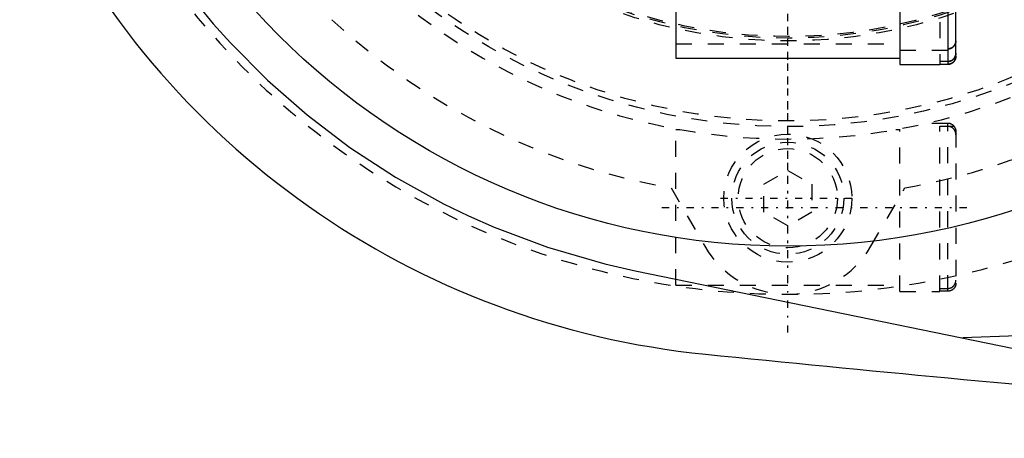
# Model space of a CAD drawing. Extents: x -702 to 139, y -105 to 105.
# Tile 1 of 14: x -698 to -636, y -57 to -31. Entities that reach past the tile are written whole.
import ezdxf

# ---------------------------------------------------------------- set-up
doc = ezdxf.new("R2010")
doc.units = 0
doc.linetypes.add('CENTER', pattern=[1.5, 0.45, -0.5, 0.05, -0.5])
doc.linetypes.add('DASHED', pattern=[2, 1, -1])
for name, color, linetype in [('AM_0', 7, 'CONTINUOUS'), ('AM_3', 7, 'DASHED'), ('AM_7', 7, 'CENTER')]:
    doc.layers.add(name, color=color, linetype=linetype)

msp = doc.modelspace()

# ---------------------------------------------------------------- linework, layer by layer
at = {"layer": 'AM_0', "color": 7, "linetype": 'CONTINUOUS'}
for p, q in [((-640, -23.165), (-640, -33.635)), ((-639.5, -33.133), (-639.5, -23.667)), ((-657, -24.156), (-657, -33.25)), ((-643, -24.156), (-643, -33.65)), ((-657, -33.25), (-643, -33.25)), ((-643, -33.65), (-640.5, -33.65)), ((-640.5, -33.635), (-640, -33.635)), ((-640.5, -33.65), (-640.5, -33.635)), ((-659.538, -46.532), (-623.705, -53.878)), ((-616.817, -49.925), (-639.073, -50.728))]:
    msp.add_line(p, q, dxfattribs=at)
for points in [[(-697, -6.874, 0), (-696.782, -8.227, 0), (-696.216, -10.971, 0), (-695.468, -13.744, 0), (-695.025, -15.134, 0), (-694.533, -16.524, 0), (-693.406, -19.291, 0), (-692.084, -22.027, 0), (-690.565, -24.714, 0), (-688.847, -27.334, 0), (-686.933, -29.869, 0), (-685.903, -31.1, 0), (-684.824, -32.304, 0), (-682.523, -34.619, 0), (-680.036, -36.798, 0), (-677.367, -38.824, 0), (-674.525, -40.679, 0), (-671.518, -42.347, 0), (-669.955, -43.105, 0), (-668.355, -43.81, 0), (-665.02, -45.063, 0), (-661.427, -46.105, 0), (-659.538, -46.532, 0)], [(-640, -33.635, 0), (-639.997, -33.635, 0), (-639.99, -33.635, 0), (-639.983, -33.634, 0), (-639.979, -33.634, 0), (-639.975, -33.634, 0), (-639.968, -33.634, 0), (-639.961, -33.633, 0), (-639.954, -33.633, 0), (-639.946, -33.632, 0), (-639.939, -33.631, 0), (-639.935, -33.631, 0), (-639.932, -33.63, 0), (-639.924, -33.629, 0), (-639.917, -33.628, 0), (-639.91, -33.626, 0), (-639.902, -33.625, 0), (-639.895, -33.624, 0), (-639.891, -33.623, 0), (-639.888, -33.622, 0), (-639.88, -33.62, 0), (-639.873, -33.618, 0), (-639.87, -33.617, 0), (-639.866, -33.616, 0), (-639.859, -33.614, 0), (-639.852, -33.612, 0), (-639.848, -33.611, 0), (-639.845, -33.61, 0), (-639.838, -33.608, 0), (-639.831, -33.605, 0), (-639.825, -33.603, 0), (-639.818, -33.6, 0), (-639.812, -33.598, 0), (-639.808, -33.596, 0), (-639.805, -33.595, 0), (-639.799, -33.592, 0), (-639.792, -33.589, 0), (-639.786, -33.586, 0), (-639.779, -33.583, 0), (-639.773, -33.58, 0), (-639.77, -33.578, 0), (-639.767, -33.577, 0), (-639.76, -33.573, 0), (-639.754, -33.57, 0), (-639.747, -33.566, 0), (-639.741, -33.562, 0), (-639.734, -33.558, 0), (-639.731, -33.556, 0), (-639.728, -33.554, 0), (-639.722, -33.55, 0), (-639.716, -33.546, 0), (-639.71, -33.541, 0), (-639.704, -33.537, 0), (-639.698, -33.533, 0), (-639.695, -33.53, 0), (-639.692, -33.528, 0), (-639.686, -33.523, 0), (-639.68, -33.519, 0), (-639.675, -33.514, 0), (-639.669, -33.509, 0), (-639.664, -33.505, 0), (-639.661, -33.502, 0), (-639.659, -33.5, 0), (-639.654, -33.495, 0), (-639.649, -33.49, 0), (-639.646, -33.488, 0), (-639.644, -33.485, 0), (-639.639, -33.48, 0), (-639.634, -33.475, 0), (-639.632, -33.472, 0), (-639.629, -33.47, 0), (-639.624, -33.464, 0), (-639.62, -33.459, 0), (-639.615, -33.453, 0), (-639.61, -33.448, 0), (-639.606, -33.442, 0), (-639.604, -33.439, 0), (-639.601, -33.436, 0), (-639.597, -33.43, 0), (-639.593, -33.424, 0), (-639.588, -33.418, 0), (-639.584, -33.412, 0), (-639.58, -33.405, 0), (-639.578, -33.402, 0), (-639.576, -33.399, 0), (-639.572, -33.393, 0), (-639.568, -33.386, 0), (-639.565, -33.38, 0), (-639.561, -33.373, 0), (-639.558, -33.367, 0), (-639.556, -33.364, 0), (-639.554, -33.36, 0), (-639.551, -33.354, 0), (-639.548, -33.347, 0), (-639.545, -33.341, 0), (-639.542, -33.334, 0), (-639.539, -33.328, 0), (-639.538, -33.325, 0), (-639.537, -33.322, 0), (-639.534, -33.315, 0), (-639.532, -33.309, 0), (-639.529, -33.302, 0), (-639.527, -33.295, 0), (-639.524, -33.288, 0), (-639.523, -33.285, 0), (-639.522, -33.281, 0), (-639.52, -33.274, 0), (-639.518, -33.267, 0), (-639.517, -33.264, 0), (-639.516, -33.26, 0), (-639.514, -33.253, 0), (-639.513, -33.245, 0), (-639.512, -33.242, 0), (-639.511, -33.238, 0), (-639.51, -33.231, 0), (-639.508, -33.223, 0), (-639.507, -33.216, 0), (-639.506, -33.209, 0), (-639.505, -33.201, 0), (-639.504, -33.198, 0), (-639.504, -33.194, 0), (-639.503, -33.187, 0), (-639.502, -33.179, 0), (-639.502, -33.172, 0), (-639.501, -33.165, 0), (-639.501, -33.158, 0), (-639.5, -33.154, 0), (-639.5, -33.151, 0), (-639.5, -33.144, 0), (-639.5, -33.137, 0), (-639.5, -33.133, 0)]]:
    msp.add_polyline3d(points, dxfattribs=at)
msp.add_circle((-650, 0), 45, dxfattribs=at)
for centre, radius, start, end in [((-650, 0), 52, 205.33168, 264.3162), ((-452.416, 1937.954), 2000, 264.182111, 265.929074)]:
    msp.add_arc(centre, radius, start, end, dxfattribs=at)
at = {"layer": 'AM_3', "color": 6, "linetype": 'DASHED'}
for p, q in [((-640.5, -23), (-640.5, -33.635)), ((-657, -32.35), (-643, -32.35)), ((-643, -32.75), (-640, -32.75)), ((-640, -33.46), (-640.5, -33.46)), ((-640, -37.325), (-641.302, -37.325)), ((-640.5, -37.5), (-639.62, -37.5)), ((-640.5, -47.825), (-640.5, -37.5)), ((-640, -37.515), (-640.5, -37.515)), ((-640, -47.81), (-640, -37.325)), ((-656.755, -37.725), (-657, -37.725)), ((-657, -47.425), (-657, -37.725)), ((-643, -37.725), (-643.245, -37.725)), ((-643, -47.825), (-643, -37.68)), ((-639.5, -37.842), (-639.5, -47.308)), ((-651.5, -41.134), (-650, -40.268)), ((-650, -40.268), (-648.5, -41.134)), ((-651.5, -42.866), (-651.5, -41.134)), ((-648.5, -41.134), (-648.5, -42.866)), ((-657.3, -41.361), (-655.194, -45.003)), ((-644.806, -45.003), (-642.7, -41.361)), ((-650, -43.732), (-651.5, -42.866)), ((-648.5, -42.866), (-650, -43.732)), ((-657, -47.425), (-643, -47.425)), ((-643, -47.825), (-640.5, -47.825)), ((-640.5, -47.635), (-640, -47.635)), ((-640, -47.81), (-640.5, -47.81))]:
    msp.add_line(p, q, dxfattribs=at)
for points in [[(-639.5, -32.164, 0), (-639.5, -32.167, 0), (-639.5, -32.174, 0), (-639.5, -32.182, 0), (-639.5, -32.185, 0), (-639.501, -32.189, 0), (-639.501, -32.196, 0), (-639.501, -32.203, 0), (-639.502, -32.21, 0), (-639.503, -32.218, 0), (-639.504, -32.225, 0), (-639.504, -32.229, 0), (-639.505, -32.233, 0), (-639.506, -32.24, 0), (-639.507, -32.247, 0), (-639.508, -32.255, 0), (-639.509, -32.262, 0), (-639.511, -32.27, 0), (-639.512, -32.273, 0), (-639.513, -32.277, 0), (-639.514, -32.284, 0), (-639.516, -32.292, 0), (-639.517, -32.295, 0), (-639.518, -32.299, 0), (-639.52, -32.306, 0), (-639.522, -32.313, 0), (-639.523, -32.317, 0), (-639.524, -32.32, 0), (-639.526, -32.327, 0), (-639.529, -32.334, 0), (-639.531, -32.341, 0), (-639.534, -32.348, 0), (-639.536, -32.354, 0), (-639.538, -32.357, 0), (-639.539, -32.361, 0), (-639.542, -32.367, 0), (-639.544, -32.373, 0), (-639.547, -32.38, 0), (-639.55, -32.386, 0), (-639.554, -32.393, 0), (-639.555, -32.396, 0), (-639.557, -32.4, 0), (-639.56, -32.406, 0), (-639.564, -32.413, 0), (-639.567, -32.419, 0), (-639.571, -32.426, 0), (-639.575, -32.432, 0), (-639.577, -32.435, 0), (-639.579, -32.438, 0), (-639.583, -32.445, 0), (-639.587, -32.451, 0), (-639.591, -32.457, 0), (-639.596, -32.463, 0), (-639.6, -32.469, 0), (-639.602, -32.473, 0), (-639.605, -32.475, 0), (-639.609, -32.481, 0), (-639.614, -32.487, 0), (-639.619, -32.493, 0), (-639.623, -32.498, 0), (-639.628, -32.504, 0), (-639.631, -32.507, 0), (-639.633, -32.509, 0), (-639.638, -32.515, 0), (-639.643, -32.52, 0), (-639.645, -32.522, 0), (-639.647, -32.525, 0), (-639.652, -32.53, 0), (-639.657, -32.534, 0), (-639.66, -32.537, 0), (-639.663, -32.539, 0), (-639.668, -32.544, 0), (-639.673, -32.549, 0), (-639.679, -32.554, 0), (-639.685, -32.559, 0), (-639.69, -32.563, 0), (-639.693, -32.566, 0), (-639.696, -32.568, 0), (-639.702, -32.572, 0), (-639.708, -32.577, 0), (-639.714, -32.581, 0), (-639.721, -32.586, 0), (-639.727, -32.59, 0), (-639.73, -32.592, 0), (-639.733, -32.594, 0), (-639.739, -32.598, 0), (-639.746, -32.602, 0), (-639.752, -32.606, 0), (-639.759, -32.609, 0), (-639.765, -32.613, 0), (-639.769, -32.615, 0), (-639.772, -32.616, 0), (-639.778, -32.62, 0), (-639.785, -32.623, 0), (-639.791, -32.626, 0), (-639.798, -32.629, 0), (-639.804, -32.632, 0), (-639.807, -32.633, 0), (-639.811, -32.634, 0), (-639.817, -32.637, 0), (-639.824, -32.64, 0), (-639.83, -32.642, 0), (-639.837, -32.645, 0), (-639.844, -32.647, 0), (-639.847, -32.648, 0), (-639.851, -32.649, 0), (-639.858, -32.651, 0), (-639.865, -32.653, 0), (-639.869, -32.654, 0), (-639.872, -32.655, 0), (-639.88, -32.657, 0), (-639.887, -32.659, 0), (-639.891, -32.66, 0), (-639.894, -32.661, 0), (-639.902, -32.662, 0), (-639.909, -32.664, 0), (-639.916, -32.665, 0), (-639.924, -32.666, 0), (-639.931, -32.667, 0), (-639.935, -32.668, 0), (-639.939, -32.668, 0), (-639.946, -32.669, 0), (-639.953, -32.67, 0), (-639.961, -32.671, 0), (-639.968, -32.671, 0), (-639.975, -32.672, 0), (-639.979, -32.672, 0), (-639.982, -32.672, 0), (-639.99, -32.672, 0), (-639.997, -32.672, 0), (-640, -32.672, 0)], [(-640, -32.672, 0), (-639.997, -32.672, 0), (-639.99, -32.672, 0), (-639.982, -32.672, 0), (-639.979, -32.672, 0), (-639.975, -32.672, 0), (-639.968, -32.671, 0), (-639.961, -32.671, 0), (-639.953, -32.67, 0), (-639.946, -32.669, 0), (-639.939, -32.668, 0), (-639.935, -32.668, 0), (-639.931, -32.667, 0), (-639.924, -32.666, 0), (-639.916, -32.665, 0), (-639.909, -32.664, 0), (-639.902, -32.662, 0), (-639.894, -32.661, 0), (-639.891, -32.66, 0), (-639.887, -32.659, 0), (-639.88, -32.657, 0), (-639.872, -32.655, 0), (-639.869, -32.654, 0), (-639.865, -32.653, 0), (-639.858, -32.651, 0), (-639.851, -32.649, 0), (-639.847, -32.648, 0), (-639.844, -32.647, 0), (-639.837, -32.645, 0), (-639.83, -32.642, 0), (-639.824, -32.64, 0), (-639.817, -32.637, 0), (-639.811, -32.634, 0), (-639.807, -32.633, 0), (-639.804, -32.632, 0), (-639.798, -32.629, 0), (-639.791, -32.626, 0), (-639.785, -32.623, 0), (-639.778, -32.62, 0), (-639.772, -32.616, 0), (-639.769, -32.615, 0), (-639.765, -32.613, 0), (-639.759, -32.609, 0), (-639.752, -32.606, 0), (-639.746, -32.602, 0), (-639.739, -32.598, 0), (-639.733, -32.594, 0), (-639.73, -32.592, 0), (-639.727, -32.59, 0), (-639.721, -32.586, 0), (-639.714, -32.581, 0), (-639.708, -32.577, 0), (-639.702, -32.572, 0), (-639.696, -32.568, 0), (-639.693, -32.566, 0), (-639.69, -32.563, 0), (-639.685, -32.559, 0), (-639.679, -32.554, 0), (-639.673, -32.549, 0), (-639.668, -32.544, 0), (-639.663, -32.539, 0), (-639.66, -32.537, 0), (-639.657, -32.534, 0), (-639.652, -32.53, 0), (-639.647, -32.525, 0), (-639.645, -32.522, 0), (-639.643, -32.52, 0), (-639.638, -32.515, 0), (-639.633, -32.509, 0), (-639.631, -32.507, 0), (-639.628, -32.504, 0), (-639.623, -32.498, 0), (-639.619, -32.493, 0), (-639.614, -32.487, 0), (-639.609, -32.481, 0), (-639.605, -32.475, 0), (-639.602, -32.473, 0), (-639.6, -32.469, 0), (-639.596, -32.463, 0), (-639.591, -32.457, 0), (-639.587, -32.451, 0), (-639.583, -32.445, 0), (-639.579, -32.438, 0), (-639.577, -32.435, 0), (-639.575, -32.432, 0), (-639.571, -32.426, 0), (-639.567, -32.419, 0), (-639.564, -32.413, 0), (-639.56, -32.406, 0), (-639.557, -32.4, 0), (-639.555, -32.396, 0), (-639.554, -32.393, 0), (-639.55, -32.386, 0), (-639.547, -32.38, 0), (-639.544, -32.373, 0), (-639.542, -32.367, 0), (-639.539, -32.361, 0), (-639.538, -32.357, 0), (-639.536, -32.354, 0), (-639.534, -32.348, 0), (-639.531, -32.341, 0), (-639.529, -32.334, 0), (-639.526, -32.327, 0), (-639.524, -32.32, 0), (-639.523, -32.317, 0), (-639.522, -32.313, 0), (-639.52, -32.306, 0), (-639.518, -32.299, 0), (-639.517, -32.295, 0), (-639.516, -32.292, 0), (-639.514, -32.284, 0), (-639.513, -32.277, 0), (-639.512, -32.273, 0), (-639.511, -32.27, 0), (-639.509, -32.262, 0), (-639.508, -32.255, 0), (-639.507, -32.247, 0), (-639.506, -32.24, 0), (-639.505, -32.233, 0), (-639.504, -32.229, 0), (-639.504, -32.225, 0), (-639.503, -32.218, 0), (-639.502, -32.21, 0), (-639.501, -32.203, 0), (-639.501, -32.196, 0), (-639.501, -32.189, 0), (-639.5, -32.185, 0), (-639.5, -32.182, 0), (-639.5, -32.174, 0), (-639.5, -32.167, 0), (-639.5, -32.164, 0)], [(-640, -33.46, 0), (-639.996, -33.46, 0), (-639.989, -33.46, 0), (-639.982, -33.46, 0), (-639.979, -33.459, 0), (-639.975, -33.459, 0), (-639.968, -33.459, 0), (-639.96, -33.458, 0), (-639.953, -33.458, 0), (-639.945, -33.457, 0), (-639.938, -33.456, 0), (-639.934, -33.455, 0), (-639.93, -33.455, 0), (-639.923, -33.454, 0), (-639.915, -33.452, 0), (-639.908, -33.451, 0), (-639.9, -33.449, 0), (-639.893, -33.448, 0), (-639.889, -33.447, 0), (-639.886, -33.446, 0), (-639.878, -33.444, 0), (-639.871, -33.442, 0), (-639.867, -33.441, 0), (-639.864, -33.44, 0), (-639.856, -33.438, 0), (-639.849, -33.436, 0), (-639.846, -33.435, 0), (-639.842, -33.433, 0), (-639.835, -33.431, 0), (-639.829, -33.428, 0), (-639.822, -33.426, 0), (-639.815, -33.423, 0), (-639.809, -33.42, 0), (-639.806, -33.419, 0), (-639.802, -33.418, 0), (-639.796, -33.415, 0), (-639.789, -33.412, 0), (-639.783, -33.408, 0), (-639.776, -33.405, 0), (-639.769, -33.401, 0), (-639.766, -33.4, 0), (-639.763, -33.398, 0), (-639.756, -33.394, 0), (-639.75, -33.39, 0), (-639.743, -33.386, 0), (-639.737, -33.382, 0), (-639.731, -33.378, 0), (-639.727, -33.376, 0), (-639.724, -33.374, 0), (-639.718, -33.369, 0), (-639.712, -33.365, 0), (-639.706, -33.36, 0), (-639.7, -33.356, 0), (-639.694, -33.351, 0), (-639.691, -33.349, 0), (-639.688, -33.346, 0), (-639.682, -33.341, 0), (-639.677, -33.337, 0), (-639.671, -33.332, 0), (-639.666, -33.327, 0), (-639.66, -33.322, 0), (-639.658, -33.319, 0), (-639.655, -33.317, 0), (-639.65, -33.312, 0), (-639.645, -33.307, 0), (-639.643, -33.304, 0), (-639.641, -33.302, 0), (-639.636, -33.296, 0), (-639.631, -33.291, 0), (-639.628, -33.288, 0), (-639.626, -33.285, 0), (-639.621, -33.28, 0), (-639.617, -33.274, 0), (-639.612, -33.268, 0), (-639.607, -33.262, 0), (-639.603, -33.256, 0), (-639.601, -33.253, 0), (-639.598, -33.25, 0), (-639.594, -33.243, 0), (-639.59, -33.237, 0), (-639.585, -33.231, 0), (-639.581, -33.224, 0), (-639.577, -33.218, 0), (-639.575, -33.215, 0), (-639.573, -33.211, 0), (-639.57, -33.205, 0), (-639.566, -33.198, 0), (-639.562, -33.192, 0), (-639.559, -33.185, 0), (-639.556, -33.178, 0), (-639.554, -33.175, 0), (-639.552, -33.172, 0), (-639.549, -33.165, 0), (-639.546, -33.158, 0), (-639.543, -33.152, 0), (-639.541, -33.145, 0), (-639.538, -33.139, 0), (-639.537, -33.135, 0), (-639.535, -33.132, 0), (-639.533, -33.125, 0), (-639.53, -33.119, 0), (-639.528, -33.112, 0), (-639.526, -33.105, 0), (-639.524, -33.098, 0), (-639.522, -33.094, 0), (-639.521, -33.09, 0), (-639.519, -33.083, 0), (-639.517, -33.076, 0), (-639.516, -33.072, 0), (-639.516, -33.068, 0), (-639.514, -33.061, 0), (-639.512, -33.054, 0), (-639.511, -33.05, 0), (-639.511, -33.046, 0), (-639.509, -33.039, 0), (-639.508, -33.031, 0), (-639.507, -33.024, 0), (-639.505, -33.016, 0), (-639.504, -33.009, 0), (-639.504, -33.005, 0), (-639.504, -33.001, 0), (-639.503, -32.994, 0), (-639.502, -32.986, 0), (-639.501, -32.979, 0), (-639.501, -32.971, 0), (-639.501, -32.964, 0), (-639.5, -32.96, 0), (-639.5, -32.957, 0), (-639.5, -32.95, 0), (-639.5, -32.943, 0), (-639.5, -32.939, 0)], [(-639.5, -32.939, 0), (-639.5, -32.943, 0), (-639.5, -32.95, 0), (-639.5, -32.957, 0), (-639.5, -32.96, 0), (-639.501, -32.964, 0), (-639.501, -32.971, 0), (-639.501, -32.979, 0), (-639.502, -32.986, 0), (-639.503, -32.994, 0), (-639.504, -33.001, 0), (-639.504, -33.005, 0), (-639.504, -33.009, 0), (-639.505, -33.016, 0), (-639.507, -33.024, 0), (-639.508, -33.031, 0), (-639.509, -33.039, 0), (-639.511, -33.046, 0), (-639.511, -33.05, 0), (-639.512, -33.054, 0), (-639.514, -33.061, 0), (-639.516, -33.068, 0), (-639.516, -33.072, 0), (-639.517, -33.076, 0), (-639.519, -33.083, 0), (-639.521, -33.09, 0), (-639.522, -33.094, 0), (-639.524, -33.098, 0), (-639.526, -33.105, 0), (-639.528, -33.112, 0), (-639.53, -33.119, 0), (-639.533, -33.125, 0), (-639.535, -33.132, 0), (-639.537, -33.135, 0), (-639.538, -33.139, 0), (-639.541, -33.145, 0), (-639.543, -33.152, 0), (-639.546, -33.158, 0), (-639.549, -33.165, 0), (-639.552, -33.172, 0), (-639.554, -33.175, 0), (-639.556, -33.178, 0), (-639.559, -33.185, 0), (-639.562, -33.192, 0), (-639.566, -33.198, 0), (-639.57, -33.205, 0), (-639.573, -33.211, 0), (-639.575, -33.215, 0), (-639.577, -33.218, 0), (-639.581, -33.224, 0), (-639.585, -33.231, 0), (-639.59, -33.237, 0), (-639.594, -33.243, 0), (-639.598, -33.25, 0), (-639.601, -33.253, 0), (-639.603, -33.256, 0), (-639.607, -33.262, 0), (-639.612, -33.268, 0), (-639.617, -33.274, 0), (-639.621, -33.28, 0), (-639.626, -33.285, 0), (-639.628, -33.288, 0), (-639.631, -33.291, 0), (-639.636, -33.296, 0), (-639.641, -33.302, 0), (-639.643, -33.304, 0), (-639.645, -33.307, 0), (-639.65, -33.312, 0), (-639.655, -33.317, 0), (-639.658, -33.319, 0), (-639.66, -33.322, 0), (-639.666, -33.327, 0), (-639.671, -33.332, 0), (-639.677, -33.337, 0), (-639.682, -33.341, 0), (-639.688, -33.346, 0), (-639.691, -33.349, 0), (-639.694, -33.351, 0), (-639.7, -33.356, 0), (-639.706, -33.36, 0), (-639.712, -33.365, 0), (-639.718, -33.369, 0), (-639.724, -33.374, 0), (-639.727, -33.376, 0), (-639.731, -33.378, 0), (-639.737, -33.382, 0), (-639.743, -33.386, 0), (-639.75, -33.39, 0), (-639.756, -33.394, 0), (-639.763, -33.398, 0), (-639.766, -33.4, 0), (-639.769, -33.401, 0), (-639.776, -33.405, 0), (-639.783, -33.408, 0), (-639.789, -33.412, 0), (-639.796, -33.415, 0), (-639.802, -33.418, 0), (-639.806, -33.419, 0), (-639.809, -33.42, 0), (-639.815, -33.423, 0), (-639.822, -33.426, 0), (-639.829, -33.428, 0), (-639.835, -33.431, 0), (-639.842, -33.433, 0), (-639.846, -33.435, 0), (-639.849, -33.436, 0), (-639.856, -33.438, 0), (-639.864, -33.44, 0), (-639.867, -33.441, 0), (-639.871, -33.442, 0), (-639.878, -33.444, 0), (-639.886, -33.446, 0), (-639.889, -33.447, 0), (-639.893, -33.448, 0), (-639.9, -33.449, 0), (-639.908, -33.451, 0), (-639.915, -33.452, 0), (-639.923, -33.454, 0), (-639.93, -33.455, 0), (-639.934, -33.455, 0), (-639.938, -33.456, 0), (-639.945, -33.457, 0), (-639.953, -33.458, 0), (-639.96, -33.458, 0), (-639.968, -33.459, 0), (-639.975, -33.459, 0), (-639.979, -33.459, 0), (-639.982, -33.46, 0), (-639.989, -33.46, 0), (-639.996, -33.46, 0), (-640, -33.46, 0)], [(-639.5, -33.133, 0), (-639.5, -33.137, 0), (-639.5, -33.144, 0), (-639.5, -33.151, 0), (-639.5, -33.154, 0), (-639.501, -33.158, 0), (-639.501, -33.165, 0), (-639.502, -33.172, 0), (-639.502, -33.179, 0), (-639.503, -33.187, 0), (-639.504, -33.194, 0), (-639.504, -33.198, 0), (-639.505, -33.201, 0), (-639.506, -33.209, 0), (-639.507, -33.216, 0), (-639.508, -33.223, 0), (-639.51, -33.231, 0), (-639.511, -33.238, 0), (-639.512, -33.242, 0), (-639.513, -33.245, 0), (-639.514, -33.253, 0), (-639.516, -33.26, 0), (-639.517, -33.264, 0), (-639.518, -33.267, 0), (-639.52, -33.274, 0), (-639.522, -33.281, 0), (-639.523, -33.285, 0), (-639.524, -33.288, 0), (-639.527, -33.295, 0), (-639.529, -33.302, 0), (-639.532, -33.309, 0), (-639.534, -33.315, 0), (-639.537, -33.322, 0), (-639.538, -33.325, 0), (-639.539, -33.328, 0), (-639.542, -33.334, 0), (-639.545, -33.341, 0), (-639.548, -33.347, 0), (-639.551, -33.354, 0), (-639.554, -33.36, 0), (-639.556, -33.364, 0), (-639.558, -33.367, 0), (-639.561, -33.373, 0), (-639.565, -33.38, 0), (-639.568, -33.386, 0), (-639.572, -33.393, 0), (-639.576, -33.399, 0), (-639.578, -33.402, 0), (-639.58, -33.405, 0), (-639.584, -33.412, 0), (-639.588, -33.418, 0), (-639.593, -33.424, 0), (-639.597, -33.43, 0), (-639.601, -33.436, 0), (-639.604, -33.439, 0), (-639.606, -33.442, 0), (-639.61, -33.448, 0), (-639.615, -33.453, 0), (-639.62, -33.459, 0), (-639.624, -33.464, 0), (-639.629, -33.47, 0), (-639.632, -33.472, 0), (-639.634, -33.475, 0), (-639.639, -33.48, 0), (-639.644, -33.485, 0), (-639.646, -33.488, 0), (-639.649, -33.49, 0), (-639.654, -33.495, 0), (-639.659, -33.5, 0), (-639.661, -33.502, 0), (-639.664, -33.505, 0), (-639.669, -33.509, 0), (-639.675, -33.514, 0), (-639.68, -33.519, 0), (-639.686, -33.523, 0), (-639.692, -33.528, 0), (-639.695, -33.53, 0), (-639.698, -33.533, 0), (-639.704, -33.537, 0), (-639.71, -33.541, 0), (-639.716, -33.546, 0), (-639.722, -33.55, 0), (-639.728, -33.554, 0), (-639.731, -33.556, 0), (-639.734, -33.558, 0), (-639.741, -33.562, 0), (-639.747, -33.566, 0), (-639.754, -33.57, 0), (-639.76, -33.573, 0), (-639.767, -33.577, 0), (-639.77, -33.578, 0), (-639.773, -33.58, 0), (-639.779, -33.583, 0), (-639.786, -33.586, 0), (-639.792, -33.589, 0), (-639.799, -33.592, 0), (-639.805, -33.595, 0), (-639.808, -33.596, 0), (-639.812, -33.598, 0), (-639.818, -33.6, 0), (-639.825, -33.603, 0), (-639.831, -33.605, 0), (-639.838, -33.608, 0), (-639.845, -33.61, 0), (-639.848, -33.611, 0), (-639.852, -33.612, 0), (-639.859, -33.614, 0), (-639.866, -33.616, 0), (-639.87, -33.617, 0), (-639.873, -33.618, 0), (-639.88, -33.62, 0), (-639.888, -33.622, 0), (-639.891, -33.623, 0), (-639.895, -33.624, 0), (-639.902, -33.625, 0), (-639.91, -33.626, 0), (-639.917, -33.628, 0), (-639.924, -33.629, 0), (-639.932, -33.63, 0), (-639.935, -33.631, 0), (-639.939, -33.631, 0), (-639.946, -33.632, 0), (-639.954, -33.633, 0), (-639.961, -33.633, 0), (-639.968, -33.634, 0), (-639.975, -33.634, 0), (-639.979, -33.634, 0), (-639.983, -33.634, 0), (-639.99, -33.635, 0), (-639.997, -33.635, 0), (-640, -33.635, 0)], [(-639.5, -38.036, 0), (-639.5, -38.032, 0), (-639.5, -38.025, 0), (-639.5, -38.018, 0), (-639.5, -38.015, 0), (-639.501, -38.011, 0), (-639.501, -38.004, 0), (-639.501, -37.996, 0), (-639.502, -37.989, 0), (-639.503, -37.981, 0), (-639.504, -37.974, 0), (-639.504, -37.97, 0), (-639.504, -37.966, 0), (-639.505, -37.959, 0), (-639.507, -37.951, 0), (-639.508, -37.944, 0), (-639.509, -37.936, 0), (-639.511, -37.929, 0), (-639.511, -37.925, 0), (-639.512, -37.921, 0), (-639.514, -37.914, 0), (-639.516, -37.907, 0), (-639.516, -37.903, 0), (-639.517, -37.899, 0), (-639.519, -37.892, 0), (-639.521, -37.885, 0), (-639.522, -37.881, 0), (-639.524, -37.877, 0), (-639.526, -37.87, 0), (-639.528, -37.863, 0), (-639.53, -37.856, 0), (-639.533, -37.85, 0), (-639.535, -37.843, 0), (-639.537, -37.84, 0), (-639.538, -37.836, 0), (-639.541, -37.83, 0), (-639.543, -37.823, 0), (-639.546, -37.817, 0), (-639.549, -37.81, 0), (-639.552, -37.803, 0), (-639.554, -37.8, 0), (-639.556, -37.797, 0), (-639.559, -37.79, 0), (-639.562, -37.783, 0), (-639.566, -37.777, 0), (-639.57, -37.77, 0), (-639.573, -37.764, 0), (-639.575, -37.76, 0), (-639.577, -37.757, 0), (-639.581, -37.751, 0), (-639.585, -37.744, 0), (-639.59, -37.738, 0), (-639.594, -37.732, 0), (-639.598, -37.725, 0), (-639.601, -37.722, 0), (-639.603, -37.719, 0), (-639.607, -37.713, 0), (-639.612, -37.707, 0), (-639.617, -37.701, 0), (-639.621, -37.695, 0), (-639.626, -37.69, 0), (-639.628, -37.687, 0), (-639.631, -37.684, 0), (-639.636, -37.679, 0), (-639.641, -37.673, 0), (-639.643, -37.671, 0), (-639.645, -37.668, 0), (-639.65, -37.663, 0), (-639.655, -37.658, 0), (-639.658, -37.656, 0), (-639.66, -37.653, 0), (-639.666, -37.648, 0), (-639.671, -37.643, 0), (-639.677, -37.638, 0), (-639.682, -37.634, 0), (-639.688, -37.629, 0), (-639.691, -37.626, 0), (-639.694, -37.624, 0), (-639.7, -37.619, 0), (-639.706, -37.615, 0), (-639.712, -37.61, 0), (-639.718, -37.606, 0), (-639.724, -37.601, 0), (-639.727, -37.599, 0), (-639.731, -37.597, 0), (-639.737, -37.593, 0), (-639.743, -37.589, 0), (-639.75, -37.585, 0), (-639.756, -37.581, 0), (-639.763, -37.577, 0), (-639.766, -37.575, 0), (-639.769, -37.574, 0), (-639.776, -37.57, 0), (-639.783, -37.567, 0), (-639.789, -37.563, 0), (-639.796, -37.56, 0), (-639.802, -37.557, 0), (-639.806, -37.556, 0), (-639.809, -37.555, 0), (-639.815, -37.552, 0), (-639.822, -37.549, 0), (-639.829, -37.547, 0), (-639.835, -37.544, 0), (-639.842, -37.542, 0), (-639.846, -37.54, 0), (-639.849, -37.539, 0), (-639.856, -37.537, 0), (-639.864, -37.535, 0), (-639.867, -37.534, 0), (-639.871, -37.533, 0), (-639.878, -37.531, 0), (-639.886, -37.529, 0), (-639.889, -37.528, 0), (-639.893, -37.527, 0), (-639.9, -37.526, 0), (-639.908, -37.524, 0), (-639.915, -37.523, 0), (-639.923, -37.521, 0), (-639.93, -37.52, 0), (-639.934, -37.52, 0), (-639.938, -37.519, 0), (-639.945, -37.518, 0), (-639.953, -37.517, 0), (-639.96, -37.517, 0), (-639.968, -37.516, 0), (-639.975, -37.516, 0), (-639.979, -37.516, 0), (-639.982, -37.515, 0), (-639.989, -37.515, 0), (-639.996, -37.515, 0), (-640, -37.515, 0)], [(-639.634, -37.5, 0), (-639.627, -37.508, 0), (-639.614, -37.523, 0), (-639.601, -37.54, 0), (-639.594, -37.549, 0), (-639.588, -37.557, 0), (-639.576, -37.575, 0), (-639.566, -37.594, 0), (-639.556, -37.612, 0), (-639.546, -37.631, 0), (-639.538, -37.649, 0), (-639.535, -37.658, 0), (-639.531, -37.668, 0), (-639.524, -37.687, 0), (-639.518, -37.707, 0), (-639.513, -37.728, 0), (-639.509, -37.749, 0), (-639.505, -37.77, 0), (-639.504, -37.78, 0), (-639.503, -37.791, 0), (-639.501, -37.812, 0), (-639.5, -37.832, 0), (-639.5, -37.842, 0)], [(-640, -47.635, 0), (-639.996, -47.635, 0), (-639.989, -47.635, 0), (-639.982, -47.635, 0), (-639.979, -47.634, 0), (-639.975, -47.634, 0), (-639.968, -47.634, 0), (-639.96, -47.633, 0), (-639.953, -47.633, 0), (-639.945, -47.632, 0), (-639.938, -47.631, 0), (-639.934, -47.63, 0), (-639.93, -47.63, 0), (-639.923, -47.629, 0), (-639.915, -47.627, 0), (-639.908, -47.626, 0), (-639.9, -47.624, 0), (-639.893, -47.623, 0), (-639.889, -47.622, 0), (-639.886, -47.621, 0), (-639.878, -47.619, 0), (-639.871, -47.617, 0), (-639.867, -47.616, 0), (-639.864, -47.615, 0), (-639.856, -47.613, 0), (-639.849, -47.611, 0), (-639.846, -47.61, 0), (-639.842, -47.608, 0), (-639.835, -47.606, 0), (-639.829, -47.603, 0), (-639.822, -47.601, 0), (-639.815, -47.598, 0), (-639.809, -47.595, 0), (-639.806, -47.594, 0), (-639.802, -47.593, 0), (-639.796, -47.59, 0), (-639.789, -47.587, 0), (-639.783, -47.583, 0), (-639.776, -47.58, 0), (-639.769, -47.576, 0), (-639.766, -47.575, 0), (-639.763, -47.573, 0), (-639.756, -47.569, 0), (-639.75, -47.565, 0), (-639.743, -47.561, 0), (-639.737, -47.557, 0), (-639.731, -47.553, 0), (-639.727, -47.551, 0), (-639.724, -47.549, 0), (-639.718, -47.544, 0), (-639.712, -47.54, 0), (-639.706, -47.535, 0), (-639.7, -47.531, 0), (-639.694, -47.526, 0), (-639.691, -47.524, 0), (-639.688, -47.521, 0), (-639.682, -47.516, 0), (-639.677, -47.512, 0), (-639.671, -47.507, 0), (-639.666, -47.502, 0), (-639.66, -47.497, 0), (-639.658, -47.494, 0), (-639.655, -47.492, 0), (-639.65, -47.487, 0), (-639.645, -47.482, 0), (-639.643, -47.479, 0), (-639.641, -47.477, 0), (-639.636, -47.471, 0), (-639.631, -47.466, 0), (-639.628, -47.463, 0), (-639.626, -47.46, 0), (-639.621, -47.455, 0), (-639.617, -47.449, 0), (-639.612, -47.443, 0), (-639.607, -47.437, 0), (-639.603, -47.431, 0), (-639.601, -47.428, 0), (-639.598, -47.425, 0), (-639.594, -47.418, 0), (-639.59, -47.412, 0), (-639.585, -47.406, 0), (-639.581, -47.399, 0), (-639.577, -47.393, 0), (-639.575, -47.39, 0), (-639.573, -47.386, 0), (-639.57, -47.38, 0), (-639.566, -47.373, 0), (-639.562, -47.367, 0), (-639.559, -47.36, 0), (-639.556, -47.353, 0), (-639.554, -47.35, 0), (-639.552, -47.347, 0), (-639.549, -47.34, 0), (-639.546, -47.333, 0), (-639.543, -47.327, 0), (-639.541, -47.32, 0), (-639.538, -47.314, 0), (-639.537, -47.31, 0), (-639.535, -47.307, 0), (-639.533, -47.3, 0), (-639.53, -47.294, 0), (-639.528, -47.287, 0), (-639.526, -47.28, 0), (-639.524, -47.273, 0), (-639.522, -47.269, 0), (-639.521, -47.265, 0), (-639.519, -47.258, 0), (-639.517, -47.251, 0), (-639.516, -47.247, 0), (-639.516, -47.243, 0), (-639.514, -47.236, 0), (-639.512, -47.229, 0), (-639.511, -47.225, 0), (-639.511, -47.221, 0), (-639.509, -47.214, 0), (-639.508, -47.206, 0), (-639.507, -47.199, 0), (-639.505, -47.191, 0), (-639.504, -47.184, 0), (-639.504, -47.18, 0), (-639.504, -47.176, 0), (-639.503, -47.169, 0), (-639.502, -47.161, 0), (-639.501, -47.154, 0), (-639.501, -47.146, 0), (-639.501, -47.139, 0), (-639.5, -47.135, 0), (-639.5, -47.132, 0), (-639.5, -47.125, 0), (-639.5, -47.118, 0), (-639.5, -47.114, 0)], [(-639.5, -47.308, 0), (-639.5, -47.312, 0), (-639.5, -47.319, 0), (-639.5, -47.326, 0), (-639.5, -47.329, 0), (-639.501, -47.333, 0), (-639.501, -47.34, 0), (-639.502, -47.347, 0), (-639.502, -47.354, 0), (-639.503, -47.362, 0), (-639.504, -47.369, 0), (-639.504, -47.373, 0), (-639.505, -47.376, 0), (-639.506, -47.384, 0), (-639.507, -47.391, 0), (-639.508, -47.398, 0), (-639.51, -47.406, 0), (-639.511, -47.413, 0), (-639.512, -47.417, 0), (-639.513, -47.42, 0), (-639.514, -47.428, 0), (-639.516, -47.435, 0), (-639.517, -47.439, 0), (-639.518, -47.442, 0), (-639.52, -47.449, 0), (-639.522, -47.456, 0), (-639.523, -47.46, 0), (-639.524, -47.463, 0), (-639.527, -47.47, 0), (-639.529, -47.477, 0), (-639.532, -47.484, 0), (-639.534, -47.49, 0), (-639.537, -47.497, 0), (-639.538, -47.5, 0), (-639.539, -47.503, 0), (-639.542, -47.509, 0), (-639.545, -47.516, 0), (-639.548, -47.522, 0), (-639.551, -47.529, 0), (-639.554, -47.535, 0), (-639.556, -47.539, 0), (-639.558, -47.542, 0), (-639.561, -47.548, 0), (-639.565, -47.555, 0), (-639.568, -47.561, 0), (-639.572, -47.568, 0), (-639.576, -47.574, 0), (-639.578, -47.577, 0), (-639.58, -47.58, 0), (-639.584, -47.587, 0), (-639.588, -47.593, 0), (-639.593, -47.599, 0), (-639.597, -47.605, 0), (-639.601, -47.611, 0), (-639.604, -47.614, 0), (-639.606, -47.617, 0), (-639.61, -47.623, 0), (-639.615, -47.628, 0), (-639.62, -47.634, 0), (-639.624, -47.639, 0), (-639.629, -47.645, 0), (-639.632, -47.647, 0), (-639.634, -47.65, 0), (-639.639, -47.655, 0), (-639.644, -47.66, 0), (-639.646, -47.663, 0), (-639.649, -47.665, 0), (-639.654, -47.67, 0), (-639.659, -47.675, 0), (-639.661, -47.677, 0), (-639.664, -47.68, 0), (-639.669, -47.684, 0), (-639.675, -47.689, 0), (-639.68, -47.694, 0), (-639.686, -47.698, 0), (-639.692, -47.703, 0), (-639.695, -47.705, 0), (-639.698, -47.708, 0), (-639.704, -47.712, 0), (-639.71, -47.716, 0), (-639.716, -47.721, 0), (-639.722, -47.725, 0), (-639.728, -47.729, 0), (-639.731, -47.731, 0), (-639.734, -47.733, 0), (-639.741, -47.737, 0), (-639.747, -47.741, 0), (-639.754, -47.745, 0), (-639.76, -47.748, 0), (-639.767, -47.752, 0), (-639.77, -47.753, 0), (-639.773, -47.755, 0), (-639.779, -47.758, 0), (-639.786, -47.761, 0), (-639.792, -47.764, 0), (-639.799, -47.767, 0), (-639.805, -47.77, 0), (-639.808, -47.771, 0), (-639.812, -47.773, 0), (-639.818, -47.775, 0), (-639.825, -47.778, 0), (-639.831, -47.78, 0), (-639.838, -47.783, 0), (-639.845, -47.785, 0), (-639.848, -47.786, 0), (-639.852, -47.787, 0), (-639.859, -47.789, 0), (-639.866, -47.791, 0), (-639.87, -47.792, 0), (-639.873, -47.793, 0), (-639.88, -47.795, 0), (-639.888, -47.797, 0), (-639.891, -47.798, 0), (-639.895, -47.799, 0), (-639.902, -47.8, 0), (-639.91, -47.801, 0), (-639.917, -47.803, 0), (-639.924, -47.804, 0), (-639.932, -47.805, 0), (-639.935, -47.806, 0), (-639.939, -47.806, 0), (-639.946, -47.807, 0), (-639.954, -47.808, 0), (-639.961, -47.808, 0), (-639.968, -47.809, 0), (-639.975, -47.809, 0), (-639.979, -47.809, 0), (-639.983, -47.809, 0), (-639.99, -47.81, 0), (-639.997, -47.81, 0), (-640, -47.81, 0)]]:
    msp.add_polyline3d(points, dxfattribs=at)
for centre, radius in [((-650, 0), 38.325), ((-650, 0), 37.525), ((-650, 0), 37.175), ((-650, 0), 32.175), ((-650, 0), 32), ((-650, 0), 31.9), ((-650, -42), 4), ((-650, -42), 3.5), ((-650, -42), 3.1)]:
    msp.add_circle(centre, radius, dxfattribs=at)
for centre, radius, start, end in [((-650, 0), 48, 64.25648, 295.74352), ((-650, 0), 42, 227.26789, 259.99061), ((-640, -37.825), 0.5, 40.5416, 90), ((-650, 0), 42, 280.00939, 293.55646), ((-650, -42), 6, 210.03203, 329.96797)]:
    msp.add_arc(centre, radius, start, end, dxfattribs=at)
at = {"layer": 'AM_7', "color": 4, "linetype": 'CENTER'}
for p, q in [((-650, -50.4), (-650, 50.4)), ((-650, -47.25), (-650, 47.25)), ((-650, -40.241), (-650, 40.241)), ((-654.2, -42), (-645.8, -42)), ((-657.875, -42.575), (-638.625, -42.575))]:
    msp.add_line(p, q, dxfattribs=at)

doc.saveas('drawing.dxf')
